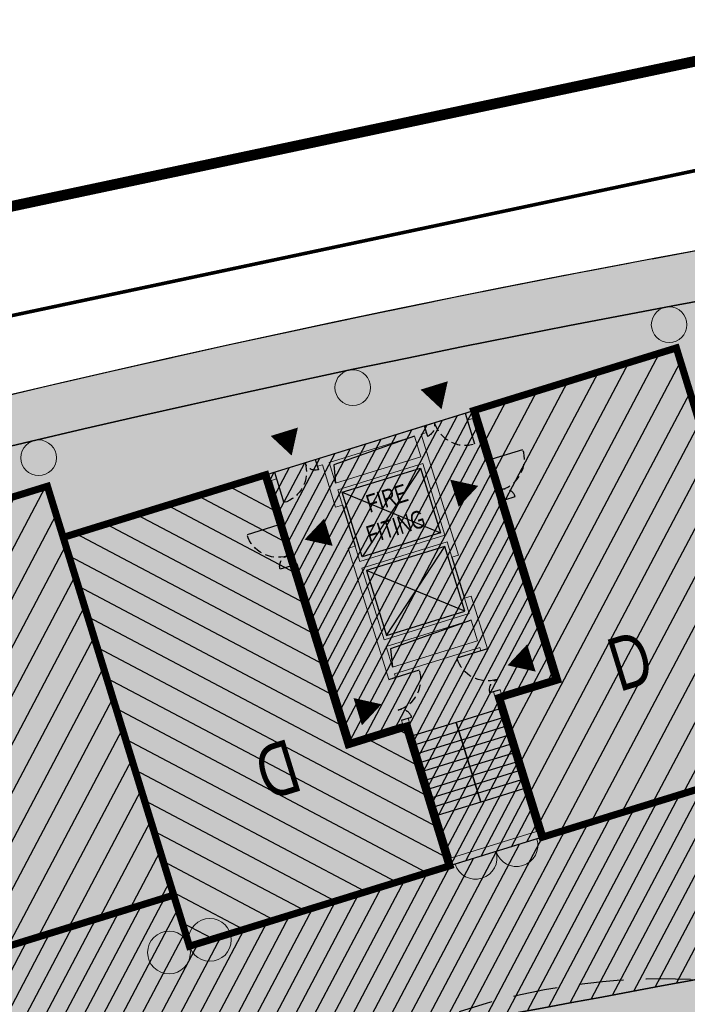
# Model space of a CAD drawing. Header units: millimetres. Extents: x -1402 to -179, y -280 to 6164.
# Tile 143 of 212: x -650 to -631, y 3428 to 3456. Entities that reach past the tile are written whole.
import ezdxf

# ---------------------------------------------------------------- set-up
doc = ezdxf.new("R2010")
doc.units = ezdxf.units.MM
for name, pattern in [('AJN-Limite', [1.25, 0.5, -0.25, 0, -0.25, 0, -0.25]), ('AJN-Projection', [0.375, 0.25, -0.125]), ('DASH', [0.35, 0.25, -0.1])]:
    doc.linetypes.add(name, pattern=pattern)
doc.layers.get('0').update_dxf_attribs({"linetype": 'CONTINUOUS'})
for name, color, linetype, lineweight in [('AJN-2-POT 100', 2, 'CONTINUOUS', 20), ('AJN-2-POT 120', 2, 'CONTINUOUS', 20), ('AJN-2-SBT-C', 2, 'CONTINUOUS', 20), ('AJN-4-PRT-C', 41, 'CONTINUOUS', 30), ('AJN-5-ASC-C', 230, 'CONTINUOUS', 30), ('AJN-7-500-A', 10, 'CONTINUOUS', 18), ('GEO-1-LIM-V', 10, 'AJN-Limite', 25)]:
    doc.layers.add(name, color=color, linetype=linetype, lineweight=lineweight)
for name, color, linetype, true_color in [('AJN-2-SBT-H', 7, 'CONTINUOUS', 0x6e6e6e), ('AJN-9-SRF-MARINHORIZON-CIRUCLATION 100 %', 7, 'CONTINUOUS', 0xd100d1), ('AJN-9-SRF-MARINHORIZON-HOUSING DUPLEX', 7, 'CONTINUOUS', 0x96cd7e), ('AJN-9-SRF-MARINHORIZON-OVERHANGING CORRIDOR 50 %', 7, 'CONTINUOUS', 0xddb3d4), ('AJN-9-SRF-MARINHORIZON-TERRACE 0%', 7, 'CONTINUOUS', 0x139b48), ('AJN-9-SRF-MARINHORIZON-TERRACE NORTH 0%', 7, 'CONTINUOUS', 0x642165)]:
    doc.layers.add(name, color=color, linetype=linetype, true_color=true_color)
for name, color, linetype in [('AJN-2-SBT-P', 251, 'AJN-Projection'), ('AJN-2-SBT-V', 51, 'CONTINUOUS'), ('AJN-4-PRT-P', 42, 'AJN-Projection'), ('AJN-8-251-H', 251, 'CONTINUOUS'), ('AJN-8-254-H', 254, 'CONTINUOUS')]:
    doc.layers.add(name, color=color, linetype=linetype)
doc.layers.add('AJN-6-Etang', color=7, linetype='CONTINUOUS', lineweight=15, true_color=0x46a499)
doc.styles.get("Standard").update_dxf_attribs({"font": 'rs.shx', "bigfont": 'hztxt.shx'})

# ---------------------------------------------------------------- blocks, each defined once
blk = doc.blocks.new('A$C70601405')
at = {"layer": 'AJN-2-SBT-H'}
h = blk.add_hatch(color=256, dxfattribs=at)
h.dxf.hatch_style = 1
edge = h.paths.add_edge_path()
edge.add_arc((0, 5.684341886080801e-14), 0.5000000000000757, 0, 360)
at = {"layer": 'AJN-2-POT 100', "linetype": 'Continuous'}
blk.add_circle((0, 5.684341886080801e-14), 0.5000000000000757, dxfattribs=at)
blk = doc.blocks.new('A$C438829D2')
at = {"layer": 'AJN-9-SRF-MARINHORIZON-HOUSING DUPLEX'}
h = blk.add_hatch(dxfattribs=at)
h.set_pattern_fill('ANSI31', color=256, scale=0.2)
h.set_pattern_definition([(45, (4492.227697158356, -2840.453928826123), (-0.4490128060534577, 0.4490128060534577), [])])
h.paths.add_polyline_path([(0, 11.99999999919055), (-5.949999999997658, 11.99999999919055), (-5.949999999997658, 4.099999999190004), (-7.649999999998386, 4.099999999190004), (-7.649999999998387, 0), (0, 0)])
at = {"layer": 'AJN-2-SBT-C', "const_width": 0.2, "flags": 128}
blk.add_lwpolyline([(0, 0), (-7.649999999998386, 0), (-7.649999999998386, 4.099999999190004), (-5.949999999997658, 4.099999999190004), (-5.949999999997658, 11.99999999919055), (0, 11.99999999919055)], close=True, dxfattribs=at)
at = {"layer": 'AJN-7-500-A', "insert": (-3.824999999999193, 4), "char_height": 1.5, "attachment_point": 5, "rotation": 359.9999999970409}
blk.add_mtext_dynamic_manual_height_columns('{\\fSwis721 LtCn BT|b0|i0|c0|p34;D}', width=58.7580560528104, gutter_width=35.69431197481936, heights=[0], dxfattribs=at)
blk = doc.blocks.new('A$C68A17C9B')
at = {"layer": 'AJN-9-SRF-MARINHORIZON-HOUSING DUPLEX'}
h = blk.add_hatch(dxfattribs=at)
h.set_pattern_fill('ANSI31', color=256, scale=0.2)
h.set_pattern_definition([(45, (471.485832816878, -3796.925077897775), (-0.4490128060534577, 0.4490128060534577), [])])
h.paths.add_polyline_path([(0, 12), (-6.150000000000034, 12), (-6.150000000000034, 7.299999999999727), (-9, 7.299999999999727), (-9, 0), (0, 0)])
at = {"layer": 'AJN-2-SBT-C', "const_width": 0.2, "flags": 128}
blk.add_lwpolyline([(0, 0), (-9, 0), (-9, 7.299999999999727), (-6.150000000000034, 7.299999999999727), (-6.150000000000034, 12), (0, 12)], close=True, dxfattribs=at)
at = {"layer": 'AJN-7-500-A', "insert": (-4.5, 4), "char_height": 1.5, "attachment_point": 5, "rotation": 359.9999999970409}
blk.add_mtext_dynamic_manual_height_columns('{\\fSwis721 LtCn BT|b0|i0|c0|p34;D}', width=58.7580560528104, gutter_width=35.69431197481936, heights=[0], dxfattribs=at)
blk = doc.blocks.new('A$C718F6671')
at = {"layer": 'AJN-4-PRT-C', "linetype": 'Continuous'}
for p, q in [((-1.199999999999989, 0), (-1.199999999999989, -0.3000000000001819)), ((0, 0), (0, -0.900000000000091))]:
    blk.add_line(p, q, dxfattribs=at)
at = {"layer": 'AJN-4-PRT-P'}
for centre, radius, start, end in [((-1.199999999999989, 0), 0.3, 270, 0), ((0, 0), 0.8999999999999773, 180, 270)]:
    blk.add_arc(centre, radius, start, end, dxfattribs=at)
blk = doc.blocks.new('A$C46E24FA1')
at = {"layer": 'AJN-2-SBT-V', "linetype": 'Continuous'}
for p, q in [((-2.273736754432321e-13, 2.340000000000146), (1.249999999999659, 2.340000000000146)), ((0, 0), (0, 2.3400000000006)), ((1.250000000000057, 2.3400000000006), (1.250000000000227, 0)), ((-3.410605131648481e-13, 2.079999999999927), (1.249999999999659, 2.079999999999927)), ((-2.273736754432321e-13, 1.819999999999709), (1.249999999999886, 1.820000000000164)), ((-1.13686837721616e-13, 1.559999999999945), (1.249999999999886, 1.559999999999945)), ((0, 1.299999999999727), (1.25, 1.300000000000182)), ((0, 1.039999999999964), (1.250000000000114, 1.039999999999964)), ((0, 0.7799999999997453), (1.249999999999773, 0.7800000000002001)), ((0, 0.5199999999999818), (1.25, 0.5199999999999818)), ((-1.13686837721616e-13, 0.2600000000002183), (1.25, 0.2600000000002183)), ((0, 0), (1.250000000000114, 0))]:
    blk.add_line(p, q, dxfattribs=at)
blk = doc.blocks.new('A$C34A879B5')
at = {"layer": 'AJN-2-SBT-H'}
h = blk.add_hatch(color=256, dxfattribs=at)
h.dxf.hatch_style = 1
h.paths.add_polyline_path([(-2.949999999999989, 11.79999999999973), (-2.800000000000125, 11.79999999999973), (-2.800000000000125, 11.99999999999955), (-3.149999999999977, 11.99999999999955), (-3.149999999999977, 10.54999999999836), (-2.949999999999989, 10.54999999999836)])
h.paths.add_polyline_path([(1.600000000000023, 11.99999999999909), (-1.600000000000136, 11.99999999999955), (-1.600000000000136, 11.79999999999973), (-1.449999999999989, 11.79999999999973), (-1.449999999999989, 10.54999999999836), (-1.25, 10.54999999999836), (-1.25, 10.99999999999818), (1.25, 10.99999999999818), (1.25, 8.899999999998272), (-1.25, 8.899999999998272), (-1.25, 9.349999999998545), (-1.449999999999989, 9.349999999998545), (-1.449999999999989, 5.499999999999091), (-1.25, 5.499999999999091), (-1.25, 5.599999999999), (1.25, 5.599999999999), (1.25, 5.499999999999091), (1.449999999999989, 5.499999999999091), (1.449999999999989, 7.049999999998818), (1.25, 7.049999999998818), (1.25, 6.599999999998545), (-1.25, 6.599999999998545), (-1.25, 8.699999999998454), (1.25, 8.699999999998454), (1.25, 8.249999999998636), (1.449999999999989, 8.249999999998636), (1.449999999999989, 11.79999999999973), (1.600000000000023, 11.79999999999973)])
h.paths.add_polyline_path([(1.249999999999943, 11.79999999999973), (1.25, 11.199999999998), (-1.25, 11.199999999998), (-1.250000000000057, 11.79999999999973)], flags=16)
h.paths.add_polyline_path([(1.25, 6.399999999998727), (1.25, 5.799999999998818), (-1.25, 5.799999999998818), (-1.25, 6.399999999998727)], flags=16)
h.paths.add_polyline_path([(3.149999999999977, 11.99999999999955), (2.800000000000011, 11.99999999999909), (2.800000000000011, 11.79999999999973), (2.949999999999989, 11.79999999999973), (2.949999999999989, 10.54999999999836), (3.149999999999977, 10.54999999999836)])
h.paths.add_polyline_path([(3.149999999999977, 9.349999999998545), (2.949999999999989, 9.349999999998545), (2.949999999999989, 4.199999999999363), (1.449999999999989, 4.199999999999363), (1.449999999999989, 4.299999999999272), (1.25, 4.299999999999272), (1.25, 0.1999999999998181), (-1.25, 0.1999999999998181), (-1.25, 4.299999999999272), (-1.449999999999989, 4.299999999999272), (-1.449999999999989, 4.199999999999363), (-2.949999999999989, 4.199999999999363), (-2.949999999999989, 9.349999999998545), (-3.149999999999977, 9.349999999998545), (-3.149999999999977, 3.999999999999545), (-1.449999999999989, 3.999999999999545), (-1.449999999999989, 0), (1.449999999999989, 0), (1.449999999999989, 3.999999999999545), (3.149999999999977, 3.999999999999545)])
at = {"layer": 'AJN-9-SRF-MARINHORIZON-CIRUCLATION 100 %'}
h = blk.add_hatch(dxfattribs=at)
h.set_pattern_fill('ANSI31', color=256, scale=0.1)
h.set_pattern_definition([(45, (470.6294882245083, -3156.707432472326), (-0.2245064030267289, 0.2245064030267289), [])])
h.paths.add_polyline_path([(1.449999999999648, 4), (3.150000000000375, 3.999999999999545), (3.150000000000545, 12.00000000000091), (-3.150000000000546, 12.00000000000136), (-3.150000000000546, 3.999999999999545), (-1.450000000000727, 3.999999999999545), (-1.450000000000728, 0), (1.450000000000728, 0)])
at = {"layer": 'AJN-2-SBT-C', "flags": 128}
for points in [[(-2.949999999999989, 10.54999999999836), (-2.949999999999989, 11.79999999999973), (-2.800000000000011, 11.79999999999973), (-2.800000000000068, 11.99999999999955), (-3.149999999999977, 11.99999999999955), (-3.149999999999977, 10.54999999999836)], [(-1.25, 5.499999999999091), (-1.25, 5.599999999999), (1.25, 5.599999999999), (1.25, 5.499999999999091), (1.449999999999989, 5.499999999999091), (1.449999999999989, 7.049999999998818), (1.25, 7.049999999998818), (1.25, 6.599999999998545), (-1.25, 6.599999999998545), (-1.25, 8.699999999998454), (1.25, 8.699999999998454), (1.25, 8.249999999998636), (1.449999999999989, 8.249999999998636), (1.449999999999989, 11.79999999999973), (1.599999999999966, 11.79999999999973), (1.599999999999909, 11.99999999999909), (-1.600000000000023, 11.99999999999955), (-1.599999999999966, 11.79999999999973), (-1.449999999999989, 11.79999999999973), (-1.449999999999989, 10.54999999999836), (-1.25, 10.54999999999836), (-1.25, 10.99999999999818), (1.25, 10.99999999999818), (1.25, 8.899999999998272), (-1.25, 8.899999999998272), (-1.25, 9.349999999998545), (-1.449999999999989, 9.349999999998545), (-1.449999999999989, 5.499999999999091)], [(3.149999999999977, 10.54999999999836), (3.149999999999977, 11.99999999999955), (2.800000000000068, 11.99999999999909), (2.800000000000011, 11.79999999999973), (2.949999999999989, 11.79999999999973), (2.949999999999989, 10.54999999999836)], [(-1.250000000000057, 11.79999999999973), (1.249999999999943, 11.79999999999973), (1.25, 11.199999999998), (-1.25, 11.199999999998)], [(-3.149999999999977, 9.349999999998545), (-3.149999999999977, 3.999999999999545), (-1.449999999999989, 3.999999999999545), (-1.449999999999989, 0), (1.449999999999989, 0), (1.449999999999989, 3.999999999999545), (3.149999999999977, 3.999999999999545), (3.149999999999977, 9.349999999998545), (2.949999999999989, 9.349999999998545), (2.949999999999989, 4.199999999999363), (1.449999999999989, 4.199999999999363), (1.449999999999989, 4.299999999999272), (1.25, 4.299999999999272), (1.25, 0.1999999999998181), (-1.25, 0.1999999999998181), (-1.25, 4.299999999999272), (-1.449999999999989, 4.299999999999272), (-1.449999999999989, 4.199999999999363), (-2.949999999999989, 4.199999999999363), (-2.949999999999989, 9.349999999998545)], [(-1.25, 6.399999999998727), (1.25, 6.399999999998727), (1.25, 5.799999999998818), (-1.25, 5.799999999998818)]]:
    blk.add_lwpolyline(points, close=True, dxfattribs=at)
at = {"layer": 'AJN-2-SBT-V'}
for p, q in [((-1.25, 10.54999999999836), (-1.25, 9.349999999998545)), ((1.25, 8.249999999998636), (1.25, 7.049999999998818))]:
    blk.add_line(p, q, dxfattribs=at)
at = {"layer": 'AJN-5-ASC-C'}
for p, q in [((1.149999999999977, 10.89999999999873), (-1.150000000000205, 8.999999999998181)), ((-1.150000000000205, 10.89999999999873), (1.149999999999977, 8.999999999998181)), ((1.149999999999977, 6.699999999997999), (-1.150000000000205, 8.599999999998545)), ((-1.150000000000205, 6.699999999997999), (1.149999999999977, 8.599999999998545))]:
    blk.add_line(p, q, dxfattribs=at)
at = {"layer": 'AJN-5-ASC-C', "flags": 128}
for points in [[(1.149999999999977, 10.89999999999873), (1.149999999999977, 8.999999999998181), (-1.150000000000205, 8.999999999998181), (-1.150000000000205, 10.89999999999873)], [(1.149999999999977, 6.699999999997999), (1.149999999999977, 8.599999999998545), (-1.150000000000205, 8.599999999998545), (-1.150000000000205, 6.699999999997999)]]:
    blk.add_lwpolyline(points, close=True, dxfattribs=at)
at = {"layer": 'AJN-7-500-A', "flags": 128}
for points in [[(-2.200000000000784, 12.30000000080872, 0, 0.8, 0), (-2.200000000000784, 13.00000000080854, 0, 0, 0)], [(2.200000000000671, 12.30000000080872, 0, 0.8, 0), (2.200000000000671, 13.00000000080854, 0, 0, 0)], [(-2.55000000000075, 9.942461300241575, 0, 0.8, 0), (-1.850000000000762, 9.942461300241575, 0, 0, 0)], [(2.549999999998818, 9.942461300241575, 0, 0.8, 0), (1.849999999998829, 9.942461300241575, 0, 0, 0)], [(-1.850000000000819, 4.892461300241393, 0, 0.8, 0), (-2.550000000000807, 4.892461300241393, 0, 0, 0)], [(1.850000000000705, 4.892461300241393, 0, 0.8, 0), (2.550000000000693, 4.892461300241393, 0, 0, 0)]]:
    blk.add_lwpolyline(points, format="xyseb", dxfattribs=at)
at = {"layer": 'AJN-8-251-H', "flags": 128}
for points in [[(1.249999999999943, 11.79999999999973), (-1.149999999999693, 11.69999999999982), (-1.249999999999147, 11.20000000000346)], [(1.25, 6.399999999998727), (-1.149999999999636, 6.299999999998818), (-1.249999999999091, 5.800000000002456)]]:
    blk.add_lwpolyline(points, dxfattribs=at)
at = {"layer": 'AJN-9-SRF-MARINHORIZON-CIRUCLATION 100 %'}
blk.add_lwpolyline([(-3.150000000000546, 12.00000000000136), (3.150000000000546, 12.00000000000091), (3.150000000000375, 3.999999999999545), (1.449999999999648, 4), (1.450000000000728, 0), (-1.450000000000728, 0), (-1.450000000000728, 3.999999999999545), (-3.150000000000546, 3.999999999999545)], close=True, dxfattribs=at)
at = {"xscale": -1}
blk.add_blockref('A$C718F6671', (-2.800000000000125, 11.99999999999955), dxfattribs=at)
blk.add_blockref('A$C718F6671', (2.800000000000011, 11.99999999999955))
at = {"xscale": -1, "rotation": 270}
for p in [(-3.149999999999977, 10.54999999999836), (1.449999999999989, 5.499999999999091)]:
    blk.add_blockref('A$C718F6671', p, dxfattribs=at)
at = {"rotation": 90}
for p in [(3.149999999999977, 10.54999999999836), (-1.449999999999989, 5.499999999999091)]:
    blk.add_blockref('A$C718F6671', p, dxfattribs=at)
at = {"linetype": 'Continuous', "rotation": 180}
for p in [(-2.273736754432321e-13, 3.789999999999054), (1.249999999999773, 3.789999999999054)]:
    blk.add_blockref('A$C46E24FA1', p, dxfattribs=at)
at = {"layer": 'AJN-7-500-A', "insert": (-1.13686837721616e-13, 9.949999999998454), "char_height": 0.5, "attachment_point": 5}
blk.add_mtext_dynamic_manual_height_columns('{\\fSwis721 LtCn BT|b0|i0|c0|p34;FIRE\\PFITING}', width=11.10498822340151, gutter_width=35.69431197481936, heights=[0], dxfattribs=at)
blk = doc.blocks.new('1.20diam')
at = {"layer": 'AJN-2-SBT-H'}
h = blk.add_hatch(color=256, dxfattribs=at)
h.dxf.hatch_style = 1
edge = h.paths.add_edge_path()
edge.add_arc((0, 0), 0.6, 0, 360)
at = {"layer": 'AJN-2-POT 120', "linetype": 'Continuous'}
blk.add_circle((0, 0), 0.6, dxfattribs=at)
blk = doc.blocks.new('POT 2X1.2')
at = {"layer": 'AJN-2-POT 120', "linetype": 'Continuous', "rotation": 321.8181818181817}
for p in [(-0.6000000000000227, 0), (0.5999999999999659, 0)]:
    blk.add_blockref('1.20diam', p, dxfattribs=at)
blk = doc.blocks.new('A$C031E58AA')
at = {"layer": 'AJN-2-SBT-H'}
h = blk.add_hatch(color=256, dxfattribs=at)
h.dxf.hatch_style = 1
h.paths.add_polyline_path([(-0.6, 0, 1), (0.6, 0)])
at = {"layer": 'AJN-2-POT 120', "linetype": 'Continuous'}
blk.add_line((0.6000000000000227, 0), (-0.6000000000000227, 0), dxfattribs=at)
blk.add_arc((0, 7.73070496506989e-12), 0.6, 180.0000000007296, 359.9999999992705, dxfattribs=at)
blk = doc.blocks.new('A$C4C7835BE')
for p in [(-0.6000000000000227, 0), (0.6000000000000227, 0)]:
    blk.add_blockref('A$C031E58AA', p)

msp = doc.modelspace()

# ---------------------------------------------------------------- hatches: boundary and pattern name
at = {"layer": 'AJN-6-Etang', "transparency": 33554687}
h = msp.add_hatch(color=256, dxfattribs=at)
h.dxf.hatch_style = 1
h.set_gradient(color1=(39, 228, 241), rotation=300, centered=1, tint=0.7570968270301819)
edge = h.paths.add_edge_path()
edge.add_arc((-537.0654263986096, 3441.594956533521), 11.91000200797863, 204.3463974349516, 247.7751663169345, ccw=False)
edge.add_arc((-396.1423895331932, 1457.59094821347), 1984.905211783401, 94.38534743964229, 94.57030582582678)
edge.add_arc((-390.9486155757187, 1393.875489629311), 2048.831929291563, 94.57310970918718, 94.74732533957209)
edge.add_arc((-573.0292612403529, 3586.387536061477), 151.2277142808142, 268.91833598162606, 274.74732533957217, ccw=False)
edge.add_arc((-573.0292612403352, 3586.38753606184), 151.2277142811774, 266.76281670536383, 268.918335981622, ccw=False)
edge.add_arc((-587.1152837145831, 3337.340569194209), 98.21728513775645, 86.76281670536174, 102.4753579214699)
edge.add_arc((-768.5947579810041, 4157.610945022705), 741.88883258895, 278.27454966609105, 282.4753579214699, ccw=False)
edge.add_arc((-648.6178442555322, 3364.201595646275), 60.6979130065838, 102.5670392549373, 118.6172384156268)
edge.add_arc((-706.6427610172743, 3454.674641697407), 47.13165744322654, 292.1750060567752, 307.90155288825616, ccw=False)
edge.add_arc((-776.9140117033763, 3783.569670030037), 382.8069380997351, 283.0004505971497, 283.29936020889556, ccw=False)
edge.add_arc((174.600009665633, 1813.921362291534), 1816.099149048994, 118.4580294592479, 118.5589211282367)
edge.add_arc((-870.3806384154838, 3759.857204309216), 392.8297856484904, 293.3616463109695, 296.74348635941, ccw=False)
edge.add_arc((-614.78692978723, 3218.280997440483), 206.6587185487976, 118.8838619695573, 123.3912754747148)
edge.add_arc((-706.7794257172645, 3355.884916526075), 41.1545307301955, 121.892201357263, 144.7242394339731)
edge.add_arc((-725.5073585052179, 3370.873424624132), 17.26788170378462, 149.4436558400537, 174.3919650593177)
edge.add_arc((-772.4263791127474, 3375.198726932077), 29.85056725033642, 304.76223884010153, 354.9302594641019, ccw=False)
edge.add_arc((-698.6065861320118, 3366.450415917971), 58.94964782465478, 195.5212558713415, 201.6826345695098)
edge.add_arc((-747.7018612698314, 3347.290061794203), 6.257983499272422, 204.7451583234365, 238.7353172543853)
edge.add_arc((-746.7268568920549, 3348.895891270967), 8.136632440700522, 238.7353172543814, 265.8059867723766)
edge.add_arc((-745.6361823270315, 3363.769329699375), 23.05000703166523, 265.8059867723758, 291.7958996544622)
edge.add_arc((-753.5528919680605, 3388.708372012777), 49.18277004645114, 289.5712784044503, 327.779998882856)
edge.add_arc((-836.7744922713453, 3444.021250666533), 149.0997929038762, 326.8485866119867, 332.8131314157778)
edge.add_arc((-633.9402415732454, 3342.69358752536), 77.66313263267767, 136.2721735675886, 154.6878398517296, ccw=False)
edge.add_arc((-644.200352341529, 3345.64922362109), 68.38566050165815, 109.5782243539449, 132.1159801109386, ccw=False)
edge.add_arc((-604.8070941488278, 3249.087568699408), 172.6306134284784, 89.91502416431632, 111.15777770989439, ccw=False)
edge.add_arc((-602.0929170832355, 3530.688558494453), 108.9982880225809, 268.7077466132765, 275.5166178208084)
edge.add_arc((-606.5813803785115, 3526.946865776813), 105.8155929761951, 278.1313981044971, 283.1361526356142)
edge.add_arc((-574.2587065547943, 3378.538436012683), 46.11022811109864, 93.68543034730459, 100.33763134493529, ccw=False)
edge.add_arc((-571.7268882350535, 3321.66224611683), 103.0377285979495, 76.98883006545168, 93.05743218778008, ccw=False)
edge.add_arc((-575.9250879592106, 3320.152697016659), 105.5203835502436, 69.08009231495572, 74.95191348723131, ccw=False)
edge.add_arc((-530.7439089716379, 3436.325698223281), 19.1406711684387, 246.9188615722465, 258.4739672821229)
edge.add_arc((-533.925047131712, 3421.717364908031), 4.195972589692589, 261.1793386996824, 268.9071782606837)
edge.add_arc((-533.9948825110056, 3419.2615711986), 1.739445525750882, 269.6643166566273, 283.9875195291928)
edge.add_arc((-533.744956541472, 3418.25824188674), 0.705456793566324, 283.9875195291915, 313.6161645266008)
edge.add_arc((-533.5830224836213, 3418.088290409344), 0.4707098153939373, 313.6161645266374, 348.514980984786)
edge.add_arc((-534.2310152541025, 3418.219949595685), 1.131942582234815, 348.5149809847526, 378.9075892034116)
edge.add_line((-533.1601495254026, 3418.586747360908), (-534.4543513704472, 3422.789336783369))
edge.add_arc((-546.2312466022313, 3419.162597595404), 12.32268227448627, 17.11641258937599, 67.77516631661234)
at = {"layer": 'AJN-8-254-H'}
h = msp.add_hatch(color=255, dxfattribs=at)
h.dxf.hatch_style = 1
h.paths.add_polyline_path([(-608.3321525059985, 3433.238846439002, -0.0686665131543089), (-581.5690074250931, 3435.401131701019, 0.03485309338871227), (-560.513400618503, 3435.678628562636, -0.001541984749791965), (-547.916547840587, 3436.685647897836, -0.03924537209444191), (-548.550374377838, 3438.441527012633, 0.1068267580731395), (-556.371493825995, 3455.453928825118), (-560.7691083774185, 3455.453928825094, 0.1419590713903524), (-767.6700926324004, 3395.502828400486, -0.2464211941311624), (-767.4226458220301, 3395.374427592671, -0.08656056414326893), (-763.123974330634, 3396.90247694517, -0.8058685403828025), (-762.010459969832, 3397.269946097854, -0.0835755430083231), (-757.544451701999, 3396.894347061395, -0.6562459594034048), (-756.4899941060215, 3396.578014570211, -0.08357554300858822), (-752.5547221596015, 3394.433267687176, -0.6562459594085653), (-751.7173819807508, 3393.718559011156, -0.08485876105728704), (-748.9905325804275, 3390.168496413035, -0.6618094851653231), (-748.5032295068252, 3389.177244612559, -0.03377184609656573), (-747.8942935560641, 3387.460436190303, -0.07216805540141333), (-747.6190817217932, 3383.658114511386, -0.9303294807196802), (-747.6396971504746, 3383.060030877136, -0.0189367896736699), (-747.7349124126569, 3382.059367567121, -0.03197878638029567), (-718.6716012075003, 3397.7078330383, 0.02245452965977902), (-703.8887507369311, 3404.951018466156, 0.03574655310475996), (-701.415636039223, 3406.57997501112, -0.01582952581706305), (-700.1049641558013, 3407.668882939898, -0.05869852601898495), (-698.2181821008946, 3408.644548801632, -0.03273755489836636), (-694.3041291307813, 3409.782619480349, 0.003651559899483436), (-688.8535361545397, 3411.02906217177, 0.06872791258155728), (-677.6894734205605, 3417.484585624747, -0.07014692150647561), (-661.8246045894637, 3423.445313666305, 0.01833153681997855)])
h.paths.add_polyline_path([(-747.9017606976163, 3381.086849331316, -0.0547929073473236), (-748.8047726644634, 3378.330188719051, -0.930329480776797), (-749.0643059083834, 3377.790956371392, -0.0925220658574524), (-752.0341196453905, 3373.929737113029, -0.9303294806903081), (-752.4886940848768, 3373.540518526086, -0.09251747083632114), (-756.7609402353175, 3371.200774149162, -0.9303294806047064), (-757.3337024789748, 3371.027360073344, -0.09252206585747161), (-762.1865295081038, 3370.604420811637, -0.9303294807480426), (-762.7806556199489, 3370.676136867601, -0.09252206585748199), (-767.3934586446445, 3372.241657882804, -0.2494926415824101), (-767.6440527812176, 3372.112660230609, -0.05096105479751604), (-760.710844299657, 3364.390733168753, -0.08997890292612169), (-756.512110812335, 3355.404548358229, 0.02060412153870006), (-755.4064137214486, 3350.675734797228, 0.2206579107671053), (-742.7114603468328, 3372.356198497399, -0.1123020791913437), (-740.37724317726, 3379.652164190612, -0.09995445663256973), (-728.5223015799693, 3390.82690772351, -0.01966983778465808), (-714.6104849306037, 3399.2314983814, 0.01860396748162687), (-728.2303048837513, 3392.257893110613, 0.003519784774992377)])
at = {"layer": 'AJN-9-SRF-MARINHORIZON-OVERHANGING CORRIDOR 50 %'}
h = msp.add_hatch(color=256, dxfattribs=at)
h.dxf.hatch_style = 1
h.paths.add_polyline_path([(-756.1957093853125, 3402.486028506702), (-755.4888301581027, 3401.277590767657, -0.1294409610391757), (-566.3432349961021, 3454.013637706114), (-566.7737605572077, 3455.407342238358, 0.1291713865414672)])
at = {"layer": 'AJN-9-SRF-MARINHORIZON-TERRACE 0%'}
h = msp.add_hatch(dxfattribs=at)
h.set_pattern_fill('ANSI31', color=256, scale=0.15)
h.set_pattern_definition([(62.16630264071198, (-675.2100222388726, 136.2834458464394), (-0.4211509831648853, 0.2223643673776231), [])])
h.paths.add_polyline_path([(-550.461769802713, 3444.780961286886), (-572.1495680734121, 3438.081441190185), (-573.0497638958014, 3440.995570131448), (-581.6488329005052, 3438.339254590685), (-582.3866983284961, 3440.727884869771), (-590.985767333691, 3438.071569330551), (-591.428486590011, 3439.504747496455), (-600.0275555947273, 3436.848431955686), (-600.7063917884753, 3439.045971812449), (-609.3054607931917, 3436.38965627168), (-609.7481800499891, 3437.822834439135), (-618.3472490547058, 3435.166518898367), (-618.642395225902, 3436.12197101), (-627.2414642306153, 3433.465655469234), (-627.6841834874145, 3434.898833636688), (-644.8823214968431, 3429.586202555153), (-645.3250407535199, 3431.019380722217), (-662.52317876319, 3425.706749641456), (-662.8183249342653, 3426.662201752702), (-680.0164629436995, 3421.349570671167), (-679.7213167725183, 3420.394118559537), (-690.103505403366, 3417.144383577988), (-699.1741213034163, 3411.954352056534), (-700.1334573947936, 3413.594374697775), (-715.6705139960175, 3404.505927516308), (-716.9327983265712, 3406.663852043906), (-732.4698549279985, 3397.57540486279), (-733.0757514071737, 3398.611208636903), (-748.365392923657, 3389.667487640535, -0.2227129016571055), (-748.5032295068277, 3389.177244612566, -0.03377184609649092), (-747.8942935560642, 3387.460436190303), (-748.1109409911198, 3387.399699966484, -0.07143186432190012), (-747.6190817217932, 3383.658114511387, -0.9303294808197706), (-747.6396971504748, 3383.060030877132, -0.01893678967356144), (-747.7349124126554, 3382.059367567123, -0.03197878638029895), (-718.6716012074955, 3397.707833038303, 0.02245452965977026), (-703.8887507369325, 3404.951018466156, 0.03574655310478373), (-701.4156360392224, 3406.579975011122, -0.01582952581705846), (-700.1049641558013, 3407.668882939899, -0.05869852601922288), (-698.2181821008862, 3408.644548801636, -0.03273755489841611), (-694.3041291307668, 3409.782619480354, 0.003651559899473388), (-688.85353615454, 3411.02906217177, 0.06872791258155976), (-677.6894734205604, 3417.484585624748, -0.07014692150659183), (-661.8246045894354, 3423.445313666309, 0.01833153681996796), (-608.3321525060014, 3433.238846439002, -0.06866651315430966), (-581.5690074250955, 3435.40113170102, 0.03485309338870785), (-560.5134006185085, 3435.678628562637, -0.001541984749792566), (-547.9165478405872, 3436.685647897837, -0.03924537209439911), (-548.5503743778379, 3438.441527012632, 0.03740268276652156)])
at = {"layer": 'AJN-9-SRF-MARINHORIZON-TERRACE NORTH 0%', "transparency": 33554559}
h = msp.add_hatch(color=256, dxfattribs=at)
h.dxf.hatch_style = 1
h.paths.add_polyline_path([(-755.4888301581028, 3401.277590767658), (-754.6717727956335, 3399.880799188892), (-739.1347161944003, 3408.969246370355), (-738.5288197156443, 3407.933442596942), (-722.991763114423, 3417.021889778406), (-721.7294787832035, 3414.86396524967), (-706.1924221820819, 3423.952412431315), (-705.1825947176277, 3422.226072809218), (-694.7770211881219, 3428.302800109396), (-683.263070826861, 3431.859543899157), (-683.558216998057, 3432.814996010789), (-666.3600789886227, 3438.127627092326), (-666.0649328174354, 3437.172174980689), (-648.8667948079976, 3442.484806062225), (-648.4240755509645, 3441.051627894), (-631.2259375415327, 3446.364258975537), (-630.7832182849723, 3444.931080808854), (-620.989834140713, 3447.956329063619), (-620.6946879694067, 3447.000876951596), (-613.2899341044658, 3449.288259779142), (-612.8472148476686, 3447.855081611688), (-603.0538307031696, 3450.880329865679), (-602.3749945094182, 3448.682790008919), (-594.9702406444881, 3450.970172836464), (-594.5275213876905, 3449.536994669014), (-584.5430468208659, 3452.62127215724), (-583.8051813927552, 3450.232641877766), (-576.5915179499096, 3452.460995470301), (-575.706079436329, 3449.594639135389), (-565.9126952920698, 3452.619887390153), (-566.3432349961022, 3454.013637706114, 0.1294409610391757)])

# ---------------------------------------------------------------- linework, layer by layer
at = {"layer": 'AJN-2-SBT-P', "ltscale": 5}
msp.add_lwpolyline([(-598.362766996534, 3432.615722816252, 0.05136927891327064), (-569.3453663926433, 3436.388544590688, -0.03690796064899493), (-555.7402460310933, 3438.441906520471, 0.1067657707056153), (-563.5590515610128, 3455.443872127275, 0.1401209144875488), (-767.6700926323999, 3395.502828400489), (-766.1462764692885, 3394.714262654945, -0.6074786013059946), (-750.2465776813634, 3380.877081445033, -0.006356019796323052), (-735.3558760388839, 3391.616742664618, -0.06791793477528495), (-729.3483457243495, 3394.717613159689, 0.02504563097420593), (-675.8507716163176, 3416.76737394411, -0.06355717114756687), (-658.6794310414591, 3422.09866041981, 0.0469281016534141), (-647.7917072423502, 3424.392247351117, 0.004268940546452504), (-637.3173843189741, 3427.746856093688, -0.09014605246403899), (-630.8325987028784, 3428.651971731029, 0.06696969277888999), (-626.0528815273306, 3429.095905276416, -0.04175151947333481), (-604.9859279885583, 3432.126991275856, 0.003885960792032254)], format="xyb", close=True, dxfattribs=at)
at = {"layer": 'AJN-2-SBT-V', "flags": 128}
for points in [[(-661.8246045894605, 3423.445313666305, 0.01833153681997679), (-608.3321525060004, 3433.238846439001, -0.06866651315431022), (-581.5690074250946, 3435.401131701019, 0.0348530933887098), (-560.513400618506, 3435.678628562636, -0.001541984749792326), (-547.916547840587, 3436.685647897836, -0.03924537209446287), (-548.5503743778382, 3438.441527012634, 0.1068267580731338), (-556.371493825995, 3455.453928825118), (-560.7691083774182, 3455.453928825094, 0.1419590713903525), (-767.6700926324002, 3395.502828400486, -0.246421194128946)], [(-667.115943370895, 3410.081158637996, -0.09295535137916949), (-604.5510643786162, 3421.717992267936, 0.02971804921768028), (-591.6144267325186, 3422.195111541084, 0.02184083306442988), (-582.5331124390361, 3423.90017477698, -0.02903385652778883), (-577.2226050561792, 3424.553307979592, -0.07022761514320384), (-548.5288704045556, 3422.054603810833, -0.02562626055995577), (-538.2477084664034, 3418.717226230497, 0.05046142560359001), (-534.5684667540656, 3417.571017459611, 0.03373184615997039), (-534.0050734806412, 3417.522155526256, 0.06257825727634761), (-533.5744402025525, 3417.573703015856, 0.1300044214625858), (-533.2583156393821, 3417.747507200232, 0.1534627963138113), (-533.1217377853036, 3417.994566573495, 0.1333956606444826), (-533.1601495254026, 3418.586747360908), (-534.4543513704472, 3422.789336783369, 0.2247122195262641), (-541.5702899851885, 3430.569787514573, -0.1917949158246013), (-547.916268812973, 3436.6850312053, 0.0008070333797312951), (-554.3042454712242, 3436.184773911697, 0.0007601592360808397), (-560.5134006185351, 3435.678628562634, -0.02543924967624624), (-575.8840589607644, 3435.18676987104, -0.009405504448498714), (-581.5690074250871, 3435.401131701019, 0.06866651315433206), (-608.3321525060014, 3433.238846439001, -0.0183315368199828), (-661.8246045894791, 3423.445313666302, 0.07014692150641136)]]:
    msp.add_lwpolyline(points, format="xyb", dxfattribs=at)
at = {"layer": 'AJN-9-SRF-MARINHORIZON-OVERHANGING CORRIDOR 50 %', "flags": 128}
msp.add_lwpolyline([(-756.1957093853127, 3402.486028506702), (-755.4888301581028, 3401.277590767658, -0.1294409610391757), (-566.3432349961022, 3454.013637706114), (-566.7737605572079, 3455.407342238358, 0.1291713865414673)], format="xyb", close=True, dxfattribs=at)
at = {"layer": 'AJN-9-SRF-MARINHORIZON-TERRACE 0%', "flags": 128}
msp.add_lwpolyline([(-661.8246045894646, 3423.445313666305, 0.01833153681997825), (-608.3321525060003, 3433.238846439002, -0.06866651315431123), (-581.5690074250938, 3435.40113170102, 0.03485309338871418), (-560.5134006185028, 3435.678628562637, -0.001541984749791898), (-547.9165478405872, 3436.685647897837, -0.03924537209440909), (-548.5503743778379, 3438.441527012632, 0.03740268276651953), (-550.4617698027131, 3444.780961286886), (-572.1495680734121, 3438.081441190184), (-573.0497638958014, 3440.995570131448), (-581.6488329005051, 3438.339254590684), (-582.3866983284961, 3440.727884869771), (-590.985767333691, 3438.071569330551), (-591.4284865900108, 3439.504747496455), (-600.0275555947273, 3436.848431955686), (-600.7063917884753, 3439.045971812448), (-609.3054607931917, 3436.38965627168), (-609.7481800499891, 3437.822834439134), (-618.3472490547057, 3435.166518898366), (-618.6423952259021, 3436.12197101), (-627.2414642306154, 3433.465655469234), (-627.6841834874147, 3434.898833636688), (-644.8823214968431, 3429.586202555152), (-645.32504075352, 3431.019380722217), (-662.5231787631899, 3425.706749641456)], format="xyb", dxfattribs=at)
at = {"layer": 'AJN-9-SRF-MARINHORIZON-TERRACE NORTH 0%', "transparency": 33554559, "flags": 128}
msp.add_lwpolyline([(-666.0649328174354, 3437.172174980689), (-648.8667948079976, 3442.484806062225), (-648.4240755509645, 3441.051627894), (-631.2259375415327, 3446.364258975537), (-630.7832182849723, 3444.931080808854), (-620.989834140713, 3447.956329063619), (-620.6946879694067, 3447.000876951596), (-613.2899341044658, 3449.288259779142), (-612.8472148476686, 3447.855081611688), (-603.0538307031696, 3450.880329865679), (-602.3749945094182, 3448.682790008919), (-594.9702406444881, 3450.970172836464), (-594.5275213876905, 3449.536994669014), (-584.5430468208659, 3452.62127215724), (-583.8051813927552, 3450.232641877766), (-576.5915179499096, 3452.460995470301), (-575.706079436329, 3449.594639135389), (-565.9126952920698, 3452.619887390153), (-566.3432349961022, 3454.013637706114, 0.1294409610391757), (-755.4888301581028, 3401.277590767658)], format="xyb", dxfattribs=at)
at = {"layer": 'GEO-1-LIM-V', "linetype": 'Continuous', "ltscale": 25, "const_width": 0.3}
msp.add_lwpolyline([(-630.6348667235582, 3454.417400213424), (-632.4190100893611, 3454.038915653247), (-634.3427333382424, 3453.630820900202), (-636.2958620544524, 3453.216488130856), (-638.1979508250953, 3452.812982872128), (-639.9880201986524, 3452.43324118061), (-641.896297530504, 3452.028423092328), (-643.737454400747, 3451.637843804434), (-645.4893456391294, 3451.266201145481), (-647.4403967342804, 3450.852309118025), (-649.4018367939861, 3450.436213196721), (-651.2801234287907, 3450.03775727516)], dxfattribs=at)
at = {"layer": 'GEO-1-LIM-V', "linetype": 'DASH', "ltscale": 5, "const_width": 0.1}
msp.add_lwpolyline([(-630.0123070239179, 3451.482707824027), (-631.7964503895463, 3451.104223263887), (-633.7201736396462, 3450.696128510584), (-635.6733023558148, 3450.281795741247), (-637.575391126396, 3449.878290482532), (-639.3654604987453, 3449.49854879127), (-641.2737378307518, 3449.093730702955), (-643.1148947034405, 3448.703151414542), (-644.8667859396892, 3448.331508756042), (-646.8178370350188, 3447.917616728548), (-648.779277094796, 3447.501520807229), (-650.6384717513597, 3447.107115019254)], dxfattribs=at)

# ---------------------------------------------------------------- block references
for name, p, rotation in [('A$C438829D2', (-627.6841834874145, 3434.898833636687), 17.16630264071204), ('A$C34A879B5', (-636.2832524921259, 3432.242518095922), 17.16630264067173), ('A$C68A17C9B', (-645.3250407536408, 3431.019380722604), 17.16630264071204), ('A$C4C7835BE', (-636.283252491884, 3432.242518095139), 17.1663026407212)]:
    msp.add_blockref(name, p, dxfattribs=dict(rotation=rotation))
at = {"xscale": -1, "rotation": 17.16630264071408}
msp.add_blockref('A$C438829D2', (-644.8823214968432, 3429.586202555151), dxfattribs=at)
at = {"layer": 'AJN-2-POT 100'}
for p in [(-631.4273396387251, 3447.016241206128), (-640.3018793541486, 3445.2516840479), (-649.11354334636, 3443.28358454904)]:
    msp.add_blockref('A$C70601405', p, dxfattribs=at)
at = {"layer": 'AJN-2-POT 120', "rotation": 17.16630264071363}
msp.add_blockref('POT 2X1.2', (-644.8823214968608, 3429.586202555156), dxfattribs=at)

doc.saveas('drawing.dxf')
